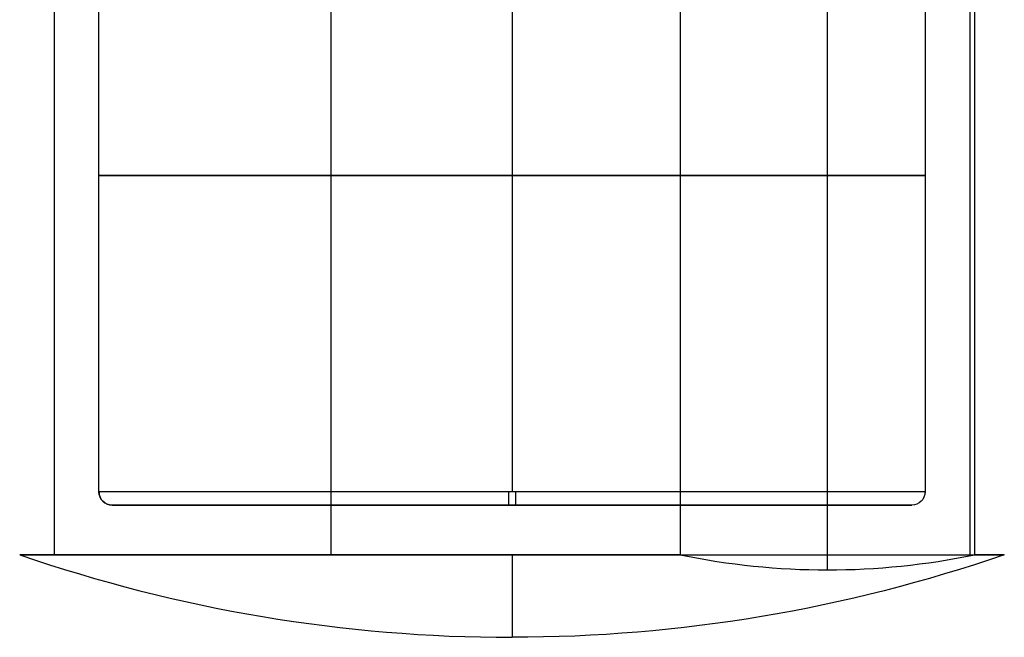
# Model space of a CAD drawing. Header units: centimetres. Extents: x -14.2 to 14.2, y -23.9 to 0.
# Tile 256 of 256: x 9.9 to 12.9, y -11.4 to -9.5. Entities that reach past the tile are written whole.
import ezdxf

# ---------------------------------------------------------------- set-up
doc = ezdxf.new("R2010")
doc.units = ezdxf.units.CM
doc.layers.add('Default', color=7, linetype='Continuous', true_color=0x000000)

msp = doc.modelspace()

# ---------------------------------------------------------------- linework, layer by layer
at = {"layer": 'Default'}
for p, q in [((10.0146, -5.75, -0.5485), (10.0146, -11.15, -0.5485)), ((10.8515, -5.75, 1.3854), (10.8515, -11.15, 1.3854)), ((12.3546, -11.1958, -0.9546), (12.3546, -5.75, -0.9546)), ((12.7854, -5.75, 0.5485), (12.7854, -11.15, 0.5485)), ((11.4, -9.0443, -1.25), (11.4, -10.96, -1.25)), ((11.4, -9.0443, 1.25), (11.4, -10.96, 1.25)), ((12.61, -11), (10.19, -11)), ((11.4, -11, 1.21), (11.4, -11, -1.21))]:
    msp.add_line(p, q, dxfattribs=at)
at = {"layer": 'Default', "extrusion": (0, -1, 0)}
for centre, radius, start, end in [((11.4, 0, 10.0022), 1.25, 180, 0), ((11.4, 0, 10.0022), 1.25, 0, 180), ((11.4, 0, 10.96), 1.25, 0, 180), ((11.4, 0, 11), 1.21, 180, 360), ((11.4, 0, 11), 1.21, 0, 180)]:
    msp.add_arc(centre, radius, start, end, dxfattribs=at)
at = {"layer": 'Default', "extrusion": (0, 1, 0)}
for centre, radius, start, end in [((-11.4, 0, -10.96), 1.25, 180, 0), ((-11.4, 0, -11), 1.21, 180, 0), ((-11.4, 0, -11), 1.21, 0, 180), ((-11.4, 0, -11.15), 1.49, 0, 180), ((-11.4, 0, -11.15), 1.49, 250.0362, 0), ((-11.4, 0, -11.15), 1.49, 180, 199.9638)]:
    msp.add_arc(centre, radius, start, end, dxfattribs=at)
at = {"layer": 'Default', "extrusion": (0, 0, -1)}
for centre, radius, start, end in [((-10.19, -10.96), 0.04, 270, 0), ((-12.61, -10.96), 0.04, 180, 270), ((-11.4, -6.8348), 4.5652, 250.9507, 270)]:
    msp.add_arc(centre, radius, start, end, dxfattribs=at)
at = {"layer": 'Default', "extrusion": (-0.008338, 0, 0.999965)}
msp.add_arc((10.1896, -10.96, -0.0951), 0.04, 180, 270, dxfattribs=at)
at = {"layer": 'Default', "extrusion": (0.999965, 0, 0.008338)}
msp.add_arc((-10.96, 1.1149, 11.3996), 0.04, 90, 180, dxfattribs=at)
at = {"layer": 'Default', "extrusion": (-0.999965, 0, -0.008338)}
msp.add_arc((10.96, -1.3051, -11.3996), 0.04, 270, 0, dxfattribs=at)
at = {"layer": 'Default', "extrusion": (0.008338, 0, -0.999965)}
msp.add_arc((-12.6096, -10.96, 0.0951), 0.04, 180, 270, dxfattribs=at)
at = {"layer": 'Default'}
msp.add_arc((11.4, -6.8348), 4.5652, 250.9507, 270, dxfattribs=at)
at = {"layer": 'Default', "extrusion": (-1, 0, 0)}
msp.add_arc((6.8348, 0, -11.4), 4.5652, 340.9507, 0, dxfattribs=at)
at = {"layer": 'Default', "extrusion": (1, 0, 0)}
msp.add_arc((-6.8348, 0, 11.4), 4.5652, 160.9507, 180, dxfattribs=at)
at = {"layer": 'Default', "extrusion": (-0.707107, 4.04538e-13, 0.707107)}
msp.add_arc((6.8348, 8.061, -9.411), 4.361, 351.6865, 8.3135, dxfattribs=at)
at = {"layer": 'Default'}
for points in [[(11.9087, -5.75, -1.4005), (11.9087, -8.45, -1.4005), (11.9087, -11.15, -1.4005)], [(12.8005, -11.15, -0.5087), (12.8005, -8.45, -0.5087), (12.8005, -5.75, -0.5087)], [(10.15, -10.96), (10.15, -10.0022), (10.15, -9.0443)], [(12.65, -9.0443), (12.65, -10.0022), (12.65, -10.96)]]:
    msp.add_open_spline(points, degree=2, dxfattribs=at)

doc.saveas('drawing.dxf')
